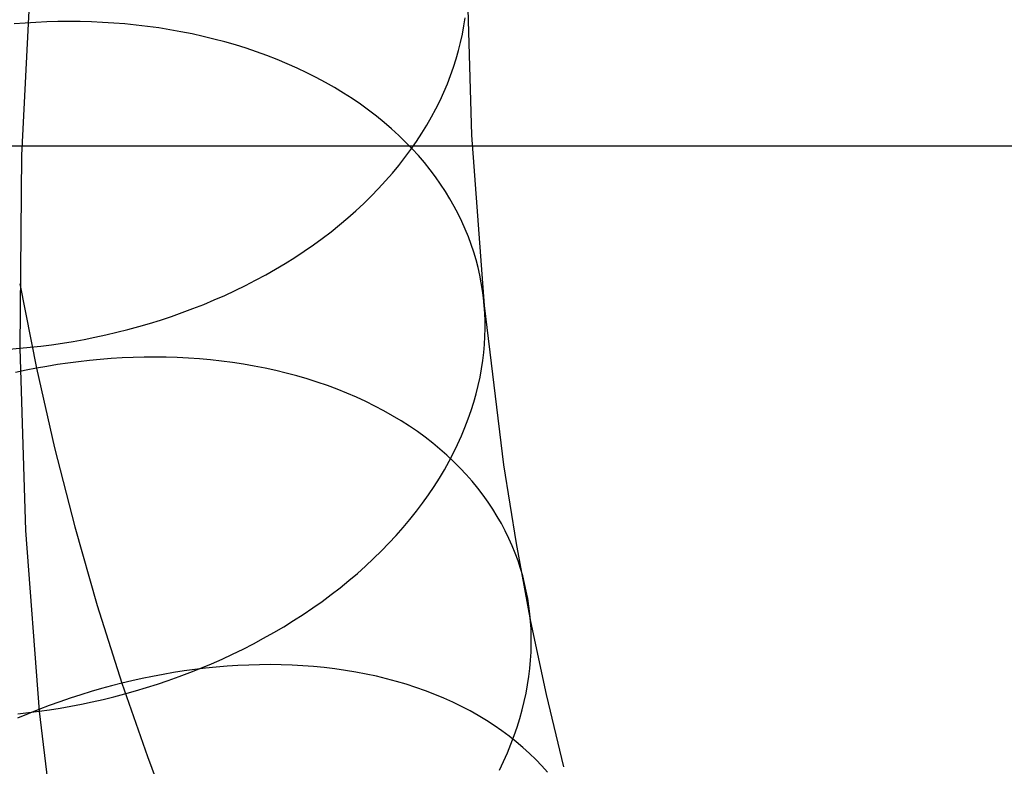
# Model space of a CAD drawing. Extents: x -10 to 451, y 0 to 260.
# Tile 10 of 61: x 63 to 94, y 110 to 134. Entities that reach past the tile are written whole.
import ezdxf

# ---------------------------------------------------------------- set-up
doc = ezdxf.new("R2010")
doc.units = 0
doc.layers.add('LIVELLO_04', color=200, linetype='CONTINUOUS')
doc.layers.add('PREDEFINITO', color=7, linetype='CONTINUOUS')

msp = doc.modelspace()

# ---------------------------------------------------------------- linework, layer by layer
at = {"layer": 'LIVELLO_04'}
for p, q in [((63.173, 135.902, 706.75), (62.87, 129.693, 712.946)), ((77.13, 135.863, 730.13), (77.295, 130.338, 735.598)), ((62.979, 133.93, 752.661), (62.633, 133.903, 752.698)), ((63.328, 133.951, 752.619), (62.979, 133.93, 752.661)), ((63.68, 133.966, 752.57), (63.328, 133.951, 752.619)), ((64.034, 133.976, 752.515), (63.68, 133.966, 752.57)), ((64.389, 133.979, 752.454), (64.034, 133.976, 752.515)), ((64.746, 133.977, 752.386), (64.389, 133.979, 752.454)), ((65.105, 133.968, 752.312), (64.746, 133.977, 752.386)), ((65.464, 133.952, 752.231), (65.105, 133.968, 752.312)), ((65.824, 133.93, 752.143), (65.464, 133.952, 752.231)), ((66.184, 133.901, 752.049), (65.824, 133.93, 752.143)), ((66.545, 133.866, 751.948), (66.184, 133.901, 752.049)), ((66.904, 133.823, 751.84), (66.545, 133.866, 751.948)), ((77.048, 133.838, 728.127), (77.087, 134.099, 728.382)), ((67.264, 133.774, 751.726), (66.904, 133.823, 751.84)), ((67.622, 133.717, 751.604), (67.264, 133.774, 751.726)), ((67.978, 133.654, 751.476), (67.622, 133.717, 751.604)), ((68.333, 133.583, 751.342), (67.978, 133.654, 751.476)), ((68.686, 133.505, 751.2), (68.333, 133.583, 751.342)), ((76.943, 133.313, 727.614), (77, 133.576, 727.871)), ((77, 133.576, 727.871), (77.048, 133.838, 728.127)), ((69.036, 133.42, 751.052), (68.686, 133.505, 751.2)), ((69.383, 133.328, 750.897), (69.036, 133.42, 751.052)), ((69.727, 133.229, 750.736), (69.383, 133.328, 750.897)), ((70.067, 133.123, 750.569), (69.727, 133.229, 750.736)), ((76.877, 133.049, 727.357), (76.943, 133.313, 727.614)), ((70.403, 133.01, 750.395), (70.067, 133.123, 750.569)), ((70.735, 132.89, 750.215), (70.403, 133.01, 750.395)), ((76.802, 132.783, 727.101), (76.877, 133.049, 727.357)), ((71.062, 132.762, 750.029), (70.735, 132.89, 750.215)), ((71.384, 132.628, 749.838), (71.062, 132.762, 750.029)), ((71.7, 132.488, 749.64), (71.384, 132.628, 749.838)), ((76.718, 132.517, 726.844), (76.802, 132.783, 727.101)), ((72.011, 132.34, 749.437), (71.7, 132.488, 749.64)), ((72.315, 132.187, 749.229), (72.011, 132.34, 749.437)), ((76.624, 132.251, 726.588), (76.718, 132.517, 726.844)), ((72.613, 132.026, 749.016), (72.315, 132.187, 749.229)), ((72.904, 131.86, 748.798), (72.613, 132.026, 749.016)), ((76.408, 131.718, 726.077), (76.521, 131.984, 726.332)), ((76.521, 131.984, 726.332), (76.624, 132.251, 726.588)), ((73.188, 131.688, 748.575), (72.904, 131.86, 748.798)), ((73.465, 131.51, 748.348), (73.188, 131.688, 748.575)), ((76.286, 131.452, 725.824), (76.408, 131.718, 726.077)), ((73.734, 131.326, 748.117), (73.465, 131.51, 748.348)), ((73.995, 131.137, 747.881), (73.734, 131.326, 748.117)), ((76.154, 131.186, 725.572), (76.286, 131.452, 725.824)), ((74.249, 130.943, 747.642), (73.995, 131.137, 747.881)), ((76.012, 130.922, 725.321), (76.154, 131.186, 725.572)), ((74.494, 130.744, 747.4), (74.249, 130.943, 747.642)), ((74.73, 130.54, 747.154), (74.494, 130.744, 747.4)), ((75.861, 130.658, 725.073), (76.012, 130.922, 725.321)), ((74.958, 130.331, 746.905), (74.73, 130.54, 747.154)), ((75.53, 130.136, 724.583), (75.7, 130.396, 724.827)), ((75.7, 130.396, 724.827), (75.861, 130.658, 725.073)), ((75.177, 130.118, 746.654), (74.958, 130.331, 746.905)), ((75.388, 129.901, 746.401), (75.177, 130.118, 746.654)), ((75.35, 129.878, 724.342), (75.53, 130.136, 724.583)), ((77.295, 130.338, 735.598), (77.702, 124.875, 740.989)), ((75.161, 129.622, 724.105), (75.35, 129.878, 724.342)), ((75.589, 129.681, 746.145), (75.388, 129.901, 746.401)), ((62.87, 129.693, 712.946), (62.808, 123.504, 719.11)), ((74.963, 129.368, 723.87), (75.161, 129.622, 724.105)), ((75.781, 129.457, 745.888), (75.589, 129.681, 746.145)), ((75.964, 129.229, 745.629), (75.781, 129.457, 745.888)), ((74.539, 128.869, 723.412), (74.756, 129.117, 723.639)), ((74.756, 129.117, 723.639), (74.963, 129.368, 723.87)), ((76.137, 128.999, 745.368), (75.964, 129.229, 745.629)), ((74.314, 128.625, 723.189), (74.539, 128.869, 723.412)), ((76.302, 128.766, 745.107), (76.137, 128.999, 745.368)), ((74.081, 128.384, 722.971), (74.314, 128.625, 723.189)), ((76.457, 128.531, 744.845), (76.302, 128.766, 745.107)), ((76.603, 128.293, 744.582), (76.457, 128.531, 744.845)), ((73.838, 128.147, 722.757), (74.081, 128.384, 722.971)), ((76.739, 128.053, 744.32), (76.603, 128.293, 744.582)), ((73.33, 127.686, 722.343), (73.588, 127.915, 722.547)), ((73.588, 127.915, 722.547), (73.838, 128.147, 722.757)), ((76.866, 127.812, 744.057), (76.739, 128.053, 744.32)), ((73.064, 127.462, 722.144), (73.33, 127.686, 722.343)), ((76.984, 127.569, 743.794), (76.866, 127.812, 744.057)), ((77.093, 127.325, 743.533), (76.984, 127.569, 743.794)), ((72.51, 127.029, 721.762), (72.791, 127.243, 721.95)), ((72.791, 127.243, 721.95), (73.064, 127.462, 722.144)), ((77.193, 127.081, 743.271), (77.093, 127.325, 743.533)), ((72.223, 126.82, 721.58), (72.51, 127.029, 721.762)), ((77.283, 126.835, 743.011), (77.193, 127.081, 743.271)), ((71.629, 126.419, 721.233), (71.929, 126.617, 721.404)), ((71.929, 126.617, 721.404), (72.223, 126.82, 721.58)), ((77.365, 126.589, 742.752), (77.283, 126.835, 743.011)), ((77.439, 126.343, 742.495), (77.365, 126.589, 742.752)), ((71.323, 126.227, 721.069), (71.629, 126.419, 721.233)), ((77.503, 126.097, 742.239), (77.439, 126.343, 742.495)), ((70.695, 125.86, 720.76), (71.011, 126.04, 720.912)), ((71.011, 126.04, 720.912), (71.323, 126.227, 721.069)), ((77.559, 125.852, 741.984), (77.503, 126.097, 742.239)), ((70.047, 125.518, 720.477), (70.373, 125.686, 720.615)), ((70.373, 125.686, 720.615), (70.695, 125.86, 720.76)), ((77.607, 125.606, 741.732), (77.559, 125.852, 741.984)), ((62.807, 125.576, 760.923), (63.346, 122.867, 763.609)), ((69.384, 125.202, 720.221), (69.717, 125.357, 720.346)), ((69.717, 125.357, 720.346), (70.047, 125.518, 720.477)), ((77.647, 125.362, 741.482), (77.607, 125.606, 741.732)), ((77.678, 125.118, 741.234), (77.647, 125.362, 741.482)), ((68.707, 124.911, 719.992), (69.047, 125.053, 720.103)), ((69.047, 125.053, 720.103), (69.384, 125.202, 720.221)), ((77.702, 124.875, 740.989), (77.678, 125.118, 741.234)), ((68.019, 124.648, 719.79), (68.364, 124.776, 719.888)), ((68.364, 124.776, 719.888), (68.707, 124.911, 719.992)), ((77.702, 124.875, 740.989), (78.324, 119.771, 746.011)), ((77.719, 124.631, 740.744), (77.702, 124.875, 740.989)), ((66.974, 124.302, 719.539), (67.324, 124.411, 719.616)), ((67.324, 124.411, 719.616), (67.672, 124.526, 719.7)), ((67.672, 124.526, 719.7), (68.019, 124.648, 719.79)), ((77.728, 124.384, 740.497), (77.719, 124.631, 740.744)), ((77.729, 124.134, 740.249), (77.728, 124.384, 740.497)), ((65.922, 124.017, 719.347), (66.273, 124.105, 719.405)), ((66.273, 124.105, 719.405), (66.624, 124.201, 719.468)), ((66.624, 124.201, 719.468), (66.974, 124.302, 719.539)), ((77.723, 123.882, 739.999), (77.729, 124.134, 740.249)), ((64.524, 123.727, 719.182), (64.872, 123.79, 719.214)), ((64.872, 123.79, 719.214), (65.222, 123.859, 719.252)), ((65.222, 123.859, 719.252), (65.572, 123.935, 719.296)), ((65.572, 123.935, 719.296), (65.922, 124.017, 719.347)), ((77.708, 123.626, 739.748), (77.723, 123.882, 739.999)), ((62.469, 123.477, 719.113), (62.808, 123.504, 719.11)), ((62.808, 123.504, 719.11), (63.147, 123.537, 719.113)), ((62.808, 123.504, 719.11), (62.992, 117.667, 724.916)), ((63.147, 123.537, 719.113), (63.488, 123.576, 719.122)), ((63.488, 123.576, 719.122), (63.832, 123.62, 719.136)), ((63.832, 123.62, 719.136), (64.177, 123.671, 719.156)), ((64.177, 123.671, 719.156), (64.524, 123.727, 719.182)), ((77.685, 123.369, 739.496), (77.708, 123.626, 739.748)), ((65.042, 123.114, 763.36), (64.697, 123.075, 763.422)), ((65.389, 123.147, 763.292), (65.042, 123.114, 763.36)), ((65.738, 123.174, 763.217), (65.389, 123.147, 763.292)), ((66.089, 123.195, 763.136), (65.738, 123.174, 763.217)), ((66.442, 123.21, 763.048), (66.089, 123.195, 763.136)), ((66.795, 123.219, 762.954), (66.442, 123.21, 763.048)), ((67.15, 123.222, 762.853), (66.795, 123.219, 762.954)), ((67.505, 123.218, 762.745), (67.15, 123.222, 762.853)), ((67.861, 123.207, 762.631), (67.505, 123.218, 762.745)), ((68.217, 123.189, 762.51), (67.861, 123.207, 762.631)), ((68.572, 123.165, 762.382), (68.217, 123.189, 762.51)), ((68.926, 123.133, 762.248), (68.572, 123.165, 762.382)), ((69.279, 123.095, 762.106), (68.926, 123.133, 762.248)), ((77.654, 123.108, 739.244), (77.685, 123.369, 739.496)), ((63.013, 122.802, 763.641), (62.678, 122.731, 763.668)), ((63.346, 122.867, 763.609), (63.013, 122.802, 763.641)), ((63.679, 122.926, 763.571), (63.346, 122.867, 763.609)), ((63.346, 122.867, 763.609), (63.925, 120.314, 766.139)), ((64.015, 122.981, 763.527), (63.679, 122.926, 763.571)), ((64.355, 123.031, 763.478), (64.015, 122.981, 763.527)), ((64.697, 123.075, 763.422), (64.355, 123.031, 763.478)), ((69.631, 123.049, 761.959), (69.279, 123.095, 762.106)), ((69.981, 122.996, 761.804), (69.631, 123.049, 761.959)), ((70.329, 122.936, 761.643), (69.981, 122.996, 761.804)), ((70.674, 122.869, 761.476), (70.329, 122.936, 761.643)), ((71.016, 122.794, 761.302), (70.674, 122.869, 761.476)), ((77.566, 122.582, 738.737), (77.614, 122.846, 738.991)), ((77.614, 122.846, 738.991), (77.654, 123.108, 739.244)), ((71.355, 122.712, 761.122), (71.016, 122.794, 761.302)), ((71.691, 122.623, 760.935), (71.355, 122.712, 761.122)), ((72.022, 122.526, 760.743), (71.691, 122.623, 760.935)), ((72.349, 122.423, 760.545), (72.022, 122.526, 760.743)), ((77.508, 122.316, 738.484), (77.566, 122.582, 738.737)), ((72.671, 122.312, 760.341), (72.349, 122.423, 760.545)), ((72.988, 122.194, 760.131), (72.671, 122.312, 760.341)), ((73.3, 122.069, 759.916), (72.988, 122.194, 760.131)), ((77.442, 122.049, 738.23), (77.508, 122.316, 738.484)), ((73.606, 121.937, 759.696), (73.3, 122.069, 759.916)), ((73.905, 121.798, 759.471), (73.606, 121.937, 759.696)), ((77.366, 121.78, 737.977), (77.442, 122.049, 738.23)), ((74.199, 121.653, 759.242), (73.905, 121.798, 759.471)), ((74.485, 121.501, 759.008), (74.199, 121.653, 759.242)), ((77.282, 121.51, 737.725), (77.366, 121.78, 737.977)), ((74.765, 121.343, 758.769), (74.485, 121.501, 759.008)), ((75.037, 121.179, 758.527), (74.765, 121.343, 758.769)), ((77.084, 120.968, 737.223), (77.188, 121.239, 737.473)), ((77.188, 121.239, 737.473), (77.282, 121.51, 737.725)), ((75.302, 121.008, 758.28), (75.037, 121.179, 758.527)), ((75.559, 120.832, 758.031), (75.302, 121.008, 758.28)), ((76.971, 120.696, 736.974), (77.084, 120.968, 737.223)), ((75.808, 120.651, 757.778), (75.559, 120.832, 758.031)), ((76.049, 120.463, 757.522), (75.808, 120.651, 757.778)), ((76.848, 120.425, 736.726), (76.971, 120.696, 736.974)), ((63.925, 120.314, 766.139), (64.572, 117.778, 768.65)), ((76.282, 120.271, 757.263), (76.049, 120.463, 757.522)), ((76.716, 120.153, 736.481), (76.848, 120.425, 736.726)), ((76.506, 120.074, 757.002), (76.282, 120.271, 757.263)), ((76.721, 119.872, 756.739), (76.506, 120.074, 757.002)), ((76.575, 119.882, 736.237), (76.716, 120.153, 736.481)), ((76.424, 119.612, 735.997), (76.575, 119.882, 736.237)), ((76.927, 119.665, 756.474), (76.721, 119.872, 756.739)), ((77.125, 119.455, 756.207), (76.927, 119.665, 756.474)), ((78.324, 119.771, 746.011), (78.725, 117.249, 748.487)), ((76.093, 119.074, 735.523), (76.263, 119.342, 735.759)), ((76.263, 119.342, 735.759), (76.424, 119.612, 735.997)), ((77.313, 119.24, 755.939), (77.125, 119.455, 756.207)), ((75.914, 118.808, 735.291), (76.093, 119.074, 735.523)), ((77.493, 119.022, 755.67), (77.313, 119.24, 755.939)), ((77.663, 118.8, 755.4), (77.493, 119.022, 755.67)), ((75.725, 118.543, 735.063), (75.914, 118.808, 735.291)), ((77.824, 118.575, 755.13), (77.663, 118.8, 755.4)), ((75.527, 118.281, 734.838), (75.725, 118.543, 735.063)), ((77.976, 118.347, 754.86), (77.824, 118.575, 755.13)), ((75.32, 118.02, 734.618), (75.527, 118.281, 734.838)), ((78.119, 118.117, 754.589), (77.976, 118.347, 754.86)), ((78.252, 117.884, 754.319), (78.119, 118.117, 754.589)), ((64.572, 117.778, 768.65), (65.29, 115.262, 771.142)), ((74.88, 117.508, 734.19), (75.104, 117.763, 734.402)), ((75.104, 117.763, 734.402), (75.32, 118.02, 734.618)), ((78.377, 117.649, 754.05), (78.252, 117.884, 754.319)), ((62.992, 117.667, 724.916), (63.429, 111.867, 730.677)), ((74.647, 117.257, 733.983), (74.88, 117.508, 734.19)), ((78.492, 117.412, 753.781), (78.377, 117.649, 754.05)), ((74.405, 117.009, 733.781), (74.647, 117.257, 733.983)), ((78.598, 117.173, 753.513), (78.492, 117.412, 753.781)), ((78.695, 116.933, 753.247), (78.598, 117.173, 753.513)), ((78.725, 117.249, 748.487), (79.188, 114.751, 750.937)), ((74.156, 116.765, 733.584), (74.405, 117.009, 733.781)), ((78.784, 116.692, 752.981), (78.695, 116.933, 753.247)), ((73.633, 116.289, 733.206), (73.898, 116.525, 733.392)), ((73.898, 116.525, 733.392), (74.156, 116.765, 733.584)), ((78.864, 116.45, 752.718), (78.784, 116.692, 752.981)), ((73.361, 116.057, 733.026), (73.633, 116.289, 733.206)), ((78.935, 116.208, 752.457), (78.864, 116.45, 752.718)), ((78.997, 115.965, 752.197), (78.935, 116.208, 752.457)), ((73.082, 115.83, 732.852), (73.361, 116.057, 733.026)), ((79.051, 115.722, 751.94), (78.997, 115.965, 752.197)), ((72.503, 115.392, 732.522), (72.795, 115.608, 732.684)), ((72.795, 115.608, 732.684), (73.082, 115.83, 732.852)), ((79.097, 115.478, 751.685), (79.051, 115.722, 751.94)), ((65.29, 115.262, 771.142), (66.08, 112.767, 773.611)), ((72.204, 115.18, 732.366), (72.503, 115.392, 732.522)), ((79.135, 115.236, 751.433), (79.097, 115.478, 751.685)), ((79.165, 114.993, 751.184), (79.135, 115.236, 751.433)), ((71.589, 114.774, 732.075), (71.899, 114.974, 732.217)), ((71.899, 114.974, 732.217), (72.204, 115.18, 732.366)), ((79.188, 114.751, 750.937), (79.165, 114.993, 751.184)), ((71.274, 114.579, 731.939), (71.589, 114.774, 732.075)), ((79.188, 114.751, 750.937), (79.686, 112.406, 753.235)), ((79.203, 114.508, 750.692), (79.188, 114.751, 750.937)), ((70.629, 114.208, 731.688), (70.954, 114.39, 731.81)), ((70.954, 114.39, 731.81), (71.274, 114.579, 731.939)), ((79.21, 114.262, 750.445), (79.203, 114.508, 750.692)), ((69.969, 113.862, 731.465), (70.301, 114.032, 731.573)), ((70.301, 114.032, 731.573), (70.629, 114.208, 731.688)), ((79.203, 113.759, 749.947), (79.21, 114.012, 750.196)), ((79.21, 114.012, 750.196), (79.21, 114.262, 750.445)), ((69.295, 113.541, 731.269), (69.633, 113.698, 731.363)), ((69.633, 113.698, 731.363), (69.969, 113.862, 731.465)), ((79.187, 113.502, 749.698), (79.203, 113.759, 749.947)), ((68.611, 113.246, 731.101), (68.954, 113.39, 731.181)), ((68.954, 113.39, 731.181), (69.295, 113.541, 731.269)), ((69.805, 113.335, 772.616), (69.458, 113.313, 772.74)), ((70.152, 113.351, 772.487), (69.805, 113.335, 772.616)), ((70.5, 113.36, 772.35), (70.152, 113.351, 772.487)), ((70.848, 113.362, 772.207), (70.5, 113.36, 772.35)), ((71.196, 113.357, 772.057), (70.848, 113.362, 772.207)), ((71.542, 113.346, 771.9), (71.196, 113.357, 772.057)), ((71.888, 113.327, 771.737), (71.542, 113.346, 771.9)), ((79.163, 113.243, 749.447), (79.187, 113.502, 749.698)), ((67.403, 113.051, 773.339), (67.068, 112.987, 773.417)), ((67.741, 113.109, 773.256), (67.403, 113.051, 773.339)), ((68.081, 113.161, 773.165), (67.741, 113.109, 773.256)), ((67.919, 112.978, 730.961), (68.266, 113.108, 731.027)), ((68.423, 113.208, 773.069), (68.081, 113.161, 773.165)), ((68.266, 113.108, 731.027), (68.611, 113.246, 731.101)), ((68.766, 113.249, 772.966), (68.423, 113.208, 773.069)), ((69.111, 113.284, 772.856), (68.766, 113.249, 772.966)), ((69.458, 113.313, 772.74), (69.111, 113.284, 772.856)), ((72.232, 113.301, 771.567), (71.888, 113.327, 771.737)), ((72.574, 113.267, 771.391), (72.232, 113.301, 771.567)), ((72.914, 113.227, 771.208), (72.574, 113.267, 771.391)), ((73.251, 113.179, 771.019), (72.914, 113.227, 771.208)), ((73.586, 113.123, 770.823), (73.251, 113.179, 771.019)), ((73.917, 113.06, 770.622), (73.586, 113.123, 770.823)), ((74.245, 112.989, 770.415), (73.917, 113.06, 770.622)), ((79.131, 112.981, 749.197), (79.163, 113.243, 749.447)), ((66.08, 112.767, 773.611), (65.754, 112.683, 773.665)), ((66.406, 112.845, 773.552), (66.08, 112.767, 773.611)), ((66.08, 112.767, 773.611), (66.901, 110.416, 775.937)), ((66.736, 112.919, 773.488), (66.406, 112.845, 773.552)), ((67.068, 112.987, 773.417), (66.736, 112.919, 773.488)), ((66.875, 112.625, 730.801), (67.223, 112.736, 730.847)), ((67.223, 112.736, 730.847), (67.572, 112.853, 730.901)), ((67.572, 112.853, 730.901), (67.919, 112.978, 730.961)), ((74.568, 112.911, 770.202), (74.245, 112.989, 770.415)), ((74.888, 112.825, 769.983), (74.568, 112.911, 770.202)), ((75.202, 112.732, 769.76), (74.888, 112.825, 769.983)), ((75.512, 112.632, 769.53), (75.202, 112.732, 769.76)), ((79.041, 112.45, 748.696), (79.091, 112.717, 748.946)), ((79.091, 112.717, 748.946), (79.131, 112.981, 749.197)), ((64.763, 112.395, 773.793), (64.429, 112.286, 773.825)), ((65.095, 112.497, 773.756), (64.763, 112.395, 773.793)), ((65.426, 112.593, 773.713), (65.095, 112.497, 773.756)), ((65.754, 112.683, 773.665), (65.426, 112.593, 773.713)), ((65.829, 112.331, 730.7), (66.177, 112.423, 730.727)), ((66.177, 112.423, 730.727), (66.526, 112.52, 730.761)), ((66.526, 112.52, 730.761), (66.875, 112.625, 730.801)), ((75.816, 112.524, 769.296), (75.512, 112.632, 769.53)), ((76.114, 112.409, 769.057), (75.816, 112.524, 769.296)), ((76.407, 112.287, 768.814), (76.114, 112.409, 769.057)), ((78.983, 112.181, 748.445), (79.041, 112.45, 748.696)), ((79.686, 112.406, 753.235), (80.242, 110.086, 755.506)), ((64.093, 112.171, 773.851), (63.756, 112.049, 773.871)), ((64.429, 112.286, 773.825), (64.093, 112.171, 773.851)), ((64.447, 112.029, 730.652), (64.79, 112.095, 730.655)), ((64.79, 112.095, 730.655), (65.135, 112.168, 730.664)), ((65.135, 112.168, 730.664), (65.481, 112.246, 730.679)), ((65.481, 112.246, 730.679), (65.829, 112.331, 730.7)), ((76.693, 112.158, 768.566), (76.407, 112.287, 768.814)), ((76.973, 112.022, 768.314), (76.693, 112.158, 768.566)), ((78.917, 111.91, 748.196), (78.983, 112.181, 748.445)), ((63.081, 111.786, 773.893), (62.742, 111.645, 773.894)), ((62.752, 111.787, 730.72), (63.092, 111.824, 730.696)), ((63.419, 111.921, 773.885), (63.081, 111.786, 773.893)), ((63.092, 111.824, 730.696), (63.429, 111.867, 730.677)), ((63.756, 112.049, 773.871), (63.419, 111.921, 773.885)), ((63.429, 111.867, 730.677), (63.766, 111.915, 730.663)), ((63.429, 111.867, 730.677), (64.098, 106.416, 736.084)), ((63.766, 111.915, 730.663), (64.105, 111.969, 730.655)), ((64.105, 111.969, 730.655), (64.447, 112.029, 730.652)), ((77.245, 111.88, 768.058), (76.973, 112.022, 768.314)), ((77.511, 111.73, 767.799), (77.245, 111.88, 768.058)), ((78.841, 111.637, 747.947), (78.917, 111.91, 748.196)), ((77.769, 111.575, 767.536), (77.511, 111.73, 767.799)), ((78.02, 111.413, 767.271), (77.769, 111.575, 767.536)), ((78.756, 111.363, 747.7), (78.841, 111.637, 747.947)), ((78.262, 111.245, 767.002), (78.02, 111.413, 767.271)), ((78.497, 111.071, 766.732), (78.262, 111.245, 767.002)), ((78.661, 111.088, 747.454), (78.756, 111.363, 747.7)), ((78.445, 110.533, 746.967), (78.558, 110.811, 747.209)), ((78.723, 110.891, 766.459), (78.497, 111.071, 766.732)), ((78.558, 110.811, 747.209), (78.661, 111.088, 747.454)), ((78.941, 110.706, 766.184), (78.723, 110.891, 766.459)), ((78.323, 110.255, 746.726), (78.445, 110.533, 746.967)), ((79.151, 110.516, 765.907), (78.941, 110.706, 766.184)), ((79.352, 110.321, 765.63), (79.151, 110.516, 765.907)), ((66.901, 110.416, 775.937), (67.79, 108.089, 778.239)), ((78.191, 109.977, 746.489), (78.323, 110.255, 746.726)), ((79.544, 110.121, 765.351), (79.352, 110.321, 765.63)), ((79.727, 109.917, 765.071), (79.544, 110.121, 765.351))]:
    msp.add_line(p, q, dxfattribs=at)
at = {"layer": 'PREDEFINITO'}
for p, q in [((-10, 130), (450, 130)), ((0.222, 130, 20.779), (439.778, 130, 20.779))]:
    msp.add_line(p, q, dxfattribs=at)

doc.saveas('drawing.dxf')
